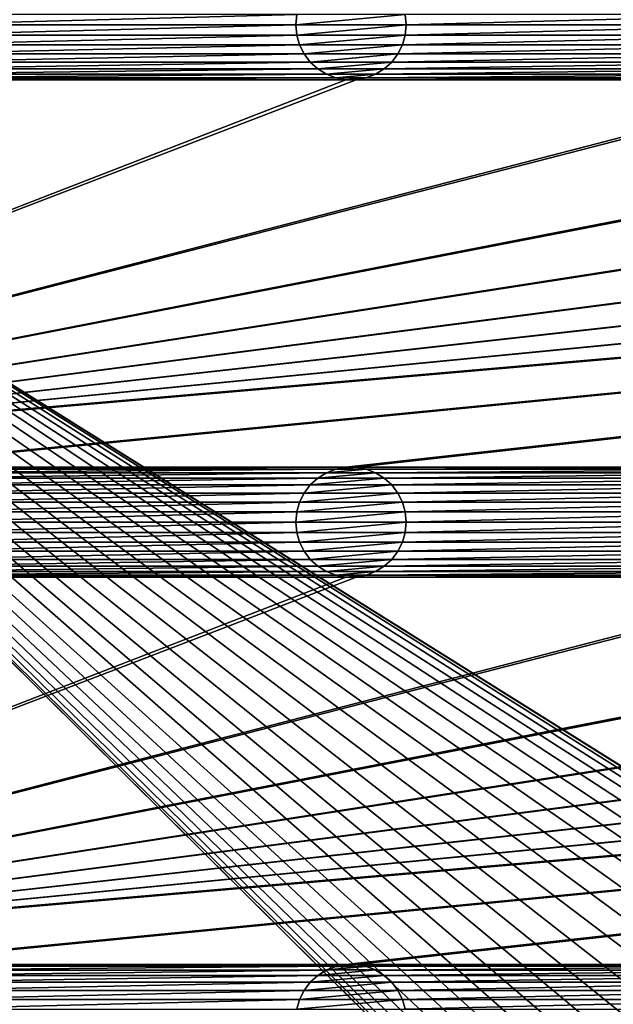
# Model space of a CAD drawing. Header units: metres. Extents: x -125 to 125, y -125 to 125.
# Tile 21 of 71: x -71 to -44, y 34 to 79. Entities that reach past the tile are written whole.
import ezdxf

# ---------------------------------------------------------------- set-up
doc = ezdxf.new("R2010")
doc.units = ezdxf.units.M
doc.layers.add('solid_P35300', color=7, linetype='CONTINUOUS')

msp = doc.modelspace()

# ---------------------------------------------------------------- linework, layer by layer
at = {"layer": 'solid_P35300'}
for points in [[(-106, 84), (-14.888616, 1.818082), (-15, 0)], [(-106, 84), (-15, 0), (-14.888616, -1.818082)], [(-106, 84), (-14.564464, 3.588071), (-14.888616, 1.818082)], [(-106, 84), (-14.023951, 5.32024), (-14.564464, 3.588071)], [(-106, 84), (-13.282812, 6.968478), (-14.023951, 5.32024)], [(-106, 84), (-12.342908, 8.522517), (-13.282812, 6.968478)], [(-106, 84), (-11.229122, 9.944516), (-12.342908, 8.522517)], [(-106, 84), (-9.944516, 11.229122), (-11.229122, 9.944516)], [(-106, 84), (-8.522517, 12.342908), (-9.944516, 11.229122)], [(-106, 84), (-6.968478, 13.282812), (-8.522517, 12.342908)], [(-106, 84), (-5.32024, 14.023951), (-6.968478, 13.282812)], [(-106, 84), (-3.588071, 14.564464), (-5.32024, 14.023951)], [(-106, 84), (-1.808483, 14.889697), (-3.588071, 14.564464)], [(-106, 84), (0, 15), (-1.808483, 14.889697)], [(-106, 84), (1.808483, 14.889697), (0, 15)], [(-106, 84), (3.588071, 14.564464), (1.808483, 14.889697)], [(-106, 84), (5.32024, 14.023951), (3.588071, 14.564464)], [(-106, 84), (6.968478, 13.282812), (5.32024, 14.023951)], [(-106, 84), (8.522517, 12.342908), (6.968478, 13.282812)], [(-106, 84), (106, 84), (8.522517, 12.342908)], [(-106, 84), (-11.229122, -9.944516), (-9.944516, -11.229122)], [(-106, 84), (-9.944516, -11.229122), (-106, -84)], [(-106, 84), (-12.342908, -8.522517), (-11.229122, -9.944516)], [(-106, 84), (-13.282812, -6.968478), (-12.342908, -8.522517)], [(-106, 84), (-14.023951, -5.32024), (-13.282812, -6.968478)], [(-106, 84), (-14.564464, -3.588071), (-14.023951, -5.32024)], [(-106, 84), (-14.888616, -1.818082), (-14.564464, -3.588071)], [(-58.705479, 79.215523, 5.5), (-76.294525, 79.215523, 5.5), (-76.25, 78.75, 5.5)], [(-58.75, 78.75, 5.5), (-58.705479, 79.215523, 5.5), (-76.25, 78.75, 5.5)], [(-58.704247, 79.218361, 8), (-58.705479, 79.215523, 5.5), (-58.75, 78.75, 5.5)], [(-58.704247, 79.218361, 8), (-58.75, 78.75, 5.5), (-58.75, 78.75, 8)], [(-53.795753, 79.218361, 8), (-58.75, 78.75, 8), (-53.75, 78.75, 8)], [(-53.795753, 79.218361, 8), (-58.704247, 79.218361, 8), (-58.75, 78.75, 8)], [(-53.795753, 79.218361, 8), (-53.75, 78.75, 8), (-53.794521, 79.215523, 5.5)], [(-36.205479, 79.215523, 5.5), (-53.794521, 79.215523, 5.5), (-53.75, 78.75, 5.5)], [(-53.75, 78.75, 8), (-53.75, 78.75, 5.5), (-53.794521, 79.215523, 5.5)], [(-36.25, 78.75, 5.5), (-36.205479, 79.215523, 5.5), (-53.75, 78.75, 5.5)], [(-58.75, 78.75, 5.5), (-76.25, 78.75, 5.5), (-76.294525, 78.284477, 5.5)], [(-58.705479, 78.284477, 5.5), (-58.75, 78.75, 5.5), (-76.294525, 78.284477, 5.5)], [(-58.75, 78.75, 8), (-58.75, 78.75, 5.5), (-58.705479, 78.284477, 5.5)], [(-58.75, 78.75, 8), (-58.705479, 78.284477, 5.5), (-58.704247, 78.281639, 8)], [(-58.75, 78.75, 8), (-58.704247, 78.281639, 8), (-53.75, 78.75, 8)], [(-58.704247, 78.281639, 8), (-53.795753, 78.281639, 8), (-53.75, 78.75, 8)], [(-53.795753, 78.281639, 8), (-53.794521, 78.284477, 5.5), (-53.75, 78.75, 5.5)], [(-53.795753, 78.281639, 8), (-53.75, 78.75, 5.5), (-53.75, 78.75, 8)], [(-36.25, 78.75, 5.5), (-53.75, 78.75, 5.5), (-53.794521, 78.284477, 5.5)], [(-36.205479, 78.284477, 5.5), (-36.25, 78.75, 5.5), (-53.794521, 78.284477, 5.5)], [(-58.705479, 78.284477, 5.5), (-76.294525, 78.284477, 5.5), (-76.418549, 77.847717, 5.5)], [(-58.581455, 77.847717, 5.5), (-58.705479, 78.284477, 5.5), (-76.418549, 77.847717, 5.5)], [(-58.704247, 78.281639, 8), (-58.705479, 78.284477, 5.5), (-58.581455, 77.847717, 5.5)], [(-58.704247, 78.281639, 8), (-58.581455, 77.847717, 5.5), (-58.580627, 77.845535, 8)], [(-58.704247, 78.281639, 8), (-58.580627, 77.845535, 8), (-53.795753, 78.281639, 8)], [(-58.580627, 77.845535, 8), (-53.919373, 77.845535, 8), (-53.795753, 78.281639, 8)], [(-53.919373, 77.845535, 8), (-53.918545, 77.847717, 5.5), (-53.794521, 78.284477, 5.5)], [(-53.919373, 77.845535, 8), (-53.794521, 78.284477, 5.5), (-53.795753, 78.281639, 8)], [(-36.205479, 78.284477, 5.5), (-53.794521, 78.284477, 5.5), (-53.918545, 77.847717, 5.5)], [(-36.081455, 77.847717, 5.5), (-36.205479, 78.284477, 5.5), (-53.918545, 77.847717, 5.5)], [(-58.581455, 77.847717, 5.5), (-76.418549, 77.847717, 5.5), (-76.625549, 77.433693, 5.5)], [(-58.374451, 77.433693, 5.5), (-58.581455, 77.847717, 5.5), (-76.625549, 77.433693, 5.5)], [(-58.580627, 77.845535, 8), (-58.581455, 77.847717, 5.5), (-58.374451, 77.433693, 5.5)], [(-58.580627, 77.845535, 8), (-58.374451, 77.433693, 5.5), (-58.375023, 77.435532, 8)], [(-58.580627, 77.845535, 8), (-58.375023, 77.435532, 8), (-53.919373, 77.845535, 8)], [(-58.375023, 77.435532, 8), (-54.124977, 77.435532, 8), (-53.919373, 77.845535, 8)], [(-36.081455, 77.847717, 5.5), (-53.918545, 77.847717, 5.5), (-54.125549, 77.433693, 5.5)], [(-54.124977, 77.435532, 8), (-54.125549, 77.433693, 5.5), (-53.918545, 77.847717, 5.5)], [(-35.874451, 77.433693, 5.5), (-36.081455, 77.847717, 5.5), (-54.125549, 77.433693, 5.5)], [(-54.124977, 77.435532, 8), (-53.918545, 77.847717, 5.5), (-53.919373, 77.845535, 8)], [(-58.374451, 77.433693, 5.5), (-76.625549, 77.433693, 5.5), (-76.901634, 77.066902, 5.5)], [(-58.098362, 77.066902, 5.5), (-58.374451, 77.433693, 5.5), (-76.901634, 77.066902, 5.5)], [(-58.375023, 77.435532, 8), (-58.374451, 77.433693, 5.5), (-58.098362, 77.066902, 5.5)], [(-58.375023, 77.435532, 8), (-58.098362, 77.066902, 5.5), (-58.095997, 77.064438, 8)], [(-58.375023, 77.435532, 8), (-58.095997, 77.064438, 8), (-54.124977, 77.435532, 8)], [(-58.095997, 77.064438, 8), (-54.404003, 77.064438, 8), (-54.124977, 77.435532, 8)], [(-54.404003, 77.064438, 8), (-54.125549, 77.433693, 5.5), (-54.124977, 77.435532, 8)], [(-54.404003, 77.064438, 8), (-54.401638, 77.066902, 5.5), (-54.125549, 77.433693, 5.5)], [(-35.874451, 77.433693, 5.5), (-54.125549, 77.433693, 5.5), (-54.401638, 77.066902, 5.5)], [(-35.598362, 77.066902, 5.5), (-35.874451, 77.433693, 5.5), (-54.401638, 77.066902, 5.5)], [(-57.755196, 76.754807, 5.5), (-77.244804, 76.754807, 5.5), (-77.634285, 76.5131, 5.5)], [(-57.365715, 76.5131, 5.5), (-57.755196, 76.754807, 5.5), (-77.634285, 76.5131, 5.5)], [(-58.098362, 77.066902, 5.5), (-76.901634, 77.066902, 5.5), (-77.244804, 76.754807, 5.5)], [(-57.755196, 76.754807, 5.5), (-58.098362, 77.066902, 5.5), (-77.244804, 76.754807, 5.5)], [(-58.095997, 77.064438, 8), (-58.098362, 77.066902, 5.5), (-57.755196, 76.754807, 5.5)], [(-58.095997, 77.064438, 8), (-57.755196, 76.754807, 5.5), (-57.757267, 76.756905, 8)], [(-58.095997, 77.064438, 8), (-57.757267, 76.756905, 8), (-54.404003, 77.064438, 8)], [(-57.757267, 76.756905, 8), (-54.742733, 76.756905, 8), (-54.404003, 77.064438, 8)], [(-57.757267, 76.756905, 8), (-57.755196, 76.754807, 5.5), (-57.365715, 76.5131, 5.5)], [(-57.757267, 76.756905, 8), (-57.365715, 76.5131, 5.5), (-57.362003, 76.511444, 8)], [(-57.757267, 76.756905, 8), (-57.362003, 76.511444, 8), (-54.742733, 76.756905, 8)], [(-57.362003, 76.511444, 8), (-55.137997, 76.511444, 8), (-54.742733, 76.756905, 8)], [(-55.137997, 76.511444, 8), (-54.744804, 76.754807, 5.5), (-54.742733, 76.756905, 8)], [(-55.137997, 76.511444, 8), (-55.134285, 76.5131, 5.5), (-54.744804, 76.754807, 5.5)], [(-35.255196, 76.754807, 5.5), (-54.744804, 76.754807, 5.5), (-55.134285, 76.5131, 5.5)], [(-34.865715, 76.5131, 5.5), (-35.255196, 76.754807, 5.5), (-55.134285, 76.5131, 5.5)], [(-35.598362, 77.066902, 5.5), (-54.401638, 77.066902, 5.5), (-54.744804, 76.754807, 5.5)], [(-54.742733, 76.756905, 8), (-54.744804, 76.754807, 5.5), (-54.401638, 77.066902, 5.5)], [(-35.255196, 76.754807, 5.5), (-35.598362, 77.066902, 5.5), (-54.744804, 76.754807, 5.5)], [(-54.742733, 76.756905, 8), (-54.401638, 77.066902, 5.5), (-54.404003, 77.064438, 8)], [(-11.017677, 76.261269, 5.5), (-101.932526, 58.654411, 5.5), (-101.482323, 58.738735, 5.5)], [(-101.932526, 58.654411, 5.5), (-56.482323, 76.261269, 5.5), (-78.517677, 76.261269, 5.5)], [(-56.017677, 76.261269, 5.5), (-56.482323, 76.261269, 5.5), (-101.932526, 58.654411, 5.5)], [(-33.982323, 76.261269, 5.5), (-56.017677, 76.261269, 5.5), (-101.932526, 58.654411, 5.5)], [(-33.517677, 76.261269, 5.5), (-33.982323, 76.261269, 5.5), (-101.932526, 58.654411, 5.5)], [(-11.482323, 76.261269, 5.5), (-33.517677, 76.261269, 5.5), (-101.932526, 58.654411, 5.5)], [(-11.017677, 76.261269, 5.5), (-11.482323, 76.261269, 5.5), (-101.932526, 58.654411, 5.5)], [(-101.482323, 58.738735, 5.5), (78.982323, 76.261269, 5.5), (78.517677, 76.261269, 5.5)], [(56.482323, 76.261269, 5.5), (-101.482323, 58.738735, 5.5), (78.517677, 76.261269, 5.5)], [(101.017677, 76.261269, 5.5), (78.982323, 76.261269, 5.5), (-101.482323, 58.738735, 5.5)], [(101.482323, 76.261269, 5.5), (-101.482323, 58.738735, 5.5), (-101.017677, 58.738735, 5.5)], [(11.017677, 76.261269, 5.5), (-11.017677, 76.261269, 5.5), (-101.482323, 58.738735, 5.5)], [(101.482323, 76.261269, 5.5), (101.017677, 76.261269, 5.5), (-101.482323, 58.738735, 5.5)], [(56.482323, 76.261269, 5.5), (56.017677, 76.261269, 5.5), (-101.482323, 58.738735, 5.5)], [(33.982323, 76.261269, 5.5), (-101.482323, 58.738735, 5.5), (56.017677, 76.261269, 5.5)], [(33.982323, 76.261269, 5.5), (33.517677, 76.261269, 5.5), (-101.482323, 58.738735, 5.5)], [(11.482323, 76.261269, 5.5), (-101.482323, 58.738735, 5.5), (33.517677, 76.261269, 5.5)], [(11.482323, 76.261269, 5.5), (11.017677, 76.261269, 5.5), (-101.482323, 58.738735, 5.5)], [(101.482323, 76.261269, 5.5), (-101.017677, 58.738735, 5.5), (-78.982323, 58.738735, 5.5)], [(101.482323, 76.261269, 5.5), (-78.982323, 58.738735, 5.5), (-78.517677, 58.738735, 5.5)], [(-56.932526, 76.345589, 5.5), (-78.067474, 76.345589, 5.5), (-78.517677, 76.261269, 5.5)], [(-56.482323, 76.261269, 5.5), (-56.932526, 76.345589, 5.5), (-78.517677, 76.261269, 5.5)], [(101.482323, 76.261269, 5.5), (-78.517677, 58.738735, 5.5), (-56.482323, 58.738735, 5.5)], [(-57.365715, 76.5131, 5.5), (-77.634285, 76.5131, 5.5), (-78.067474, 76.345589, 5.5)], [(-56.932526, 76.345589, 5.5), (-57.365715, 76.5131, 5.5), (-78.067474, 76.345589, 5.5)], [(-57.362003, 76.511444, 8), (-57.365715, 76.5131, 5.5), (-56.932526, 76.345589, 5.5)], [(-57.362003, 76.511444, 8), (-56.932526, 76.345589, 5.5), (-56.935997, 76.346947, 8)], [(-57.362003, 76.511444, 8), (-56.935997, 76.346947, 8), (-55.137997, 76.511444, 8)], [(-56.935997, 76.346947, 8), (-55.564003, 76.346947, 8), (-55.137997, 76.511444, 8)], [(-56.935997, 76.346947, 8), (-56.932526, 76.345589, 5.5), (-56.482323, 76.261269, 5.5)], [(-56.935997, 76.346947, 8), (-56.482323, 76.261269, 5.5), (-56.478191, 76.261147, 8)], [(-56.935997, 76.346947, 8), (-56.478191, 76.261147, 8), (-55.564003, 76.346947, 8)], [(101.482323, 76.261269, 5.5), (-56.482323, 58.738735, 5.5), (-56.017677, 58.738735, 5.5)], [(-56.478191, 76.261147, 8), (-56.482323, 76.261269, 5.5), (-56.017677, 76.261269, 5.5)], [(-56.478191, 76.261147, 8), (-56.021809, 76.261147, 8), (-55.564003, 76.346947, 8)], [(-56.478191, 76.261147, 8), (-56.017677, 76.261269, 5.5), (-56.021809, 76.261147, 8)], [(-56.021809, 76.261147, 8), (-55.567474, 76.345589, 5.5), (-55.564003, 76.346947, 8)], [(-56.021809, 76.261147, 8), (-56.017677, 76.261269, 5.5), (-55.567474, 76.345589, 5.5)], [(-34.432526, 76.345589, 5.5), (-55.567474, 76.345589, 5.5), (-56.017677, 76.261269, 5.5)], [(-33.982323, 76.261269, 5.5), (-34.432526, 76.345589, 5.5), (-56.017677, 76.261269, 5.5)], [(101.482323, 76.261269, 5.5), (-56.017677, 58.738735, 5.5), (-33.982323, 58.738735, 5.5)], [(-34.865715, 76.5131, 5.5), (-55.134285, 76.5131, 5.5), (-55.567474, 76.345589, 5.5)], [(-55.564003, 76.346947, 8), (-55.567474, 76.345589, 5.5), (-55.134285, 76.5131, 5.5)], [(-34.432526, 76.345589, 5.5), (-34.865715, 76.5131, 5.5), (-55.567474, 76.345589, 5.5)], [(-55.564003, 76.346947, 8), (-55.134285, 76.5131, 5.5), (-55.137997, 76.511444, 8)], [(-56.482323, 58.738735, 5.5), (-78.517677, 58.738735, 5.5), (-78.067474, 58.654411, 5.5)], [(-56.932526, 58.654411, 5.5), (-56.482323, 58.738735, 5.5), (-78.067474, 58.654411, 5.5)], [(-56.932526, 58.654411, 5.5), (-78.067474, 58.654411, 5.5), (-77.634285, 58.486904, 5.5)], [(-57.365715, 58.486904, 5.5), (-56.932526, 58.654411, 5.5), (-77.634285, 58.486904, 5.5)], [(-57.365715, 58.486904, 5.5), (-77.634285, 58.486904, 5.5), (-77.244804, 58.245193, 5.5)], [(-57.755196, 58.245193, 5.5), (-57.365715, 58.486904, 5.5), (-77.244804, 58.245193, 5.5)], [(-57.362003, 58.488556, 8), (-57.755196, 58.245193, 5.5), (-57.757267, 58.243092, 8)], [(-55.137997, 58.488556, 8), (-57.362003, 58.488556, 8), (-57.757267, 58.243092, 8)], [(-54.742733, 58.243092, 8), (-55.137997, 58.488556, 8), (-57.757267, 58.243092, 8)], [(-57.362003, 58.488556, 8), (-57.365715, 58.486904, 5.5), (-57.755196, 58.245193, 5.5)], [(-56.935997, 58.653057, 8), (-56.932526, 58.654411, 5.5), (-57.365715, 58.486904, 5.5)], [(-56.935997, 58.653057, 8), (-57.365715, 58.486904, 5.5), (-57.362003, 58.488556, 8)], [(-55.564003, 58.653057, 8), (-56.935997, 58.653057, 8), (-57.362003, 58.488556, 8)], [(-55.137997, 58.488556, 8), (-55.564003, 58.653057, 8), (-57.362003, 58.488556, 8)], [(-56.478191, 58.73885, 8), (-56.932526, 58.654411, 5.5), (-56.935997, 58.653057, 8)], [(-56.021809, 58.73885, 8), (-56.478191, 58.73885, 8), (-56.935997, 58.653057, 8)], [(-55.564003, 58.653057, 8), (-56.021809, 58.73885, 8), (-56.935997, 58.653057, 8)], [(-56.478191, 58.73885, 8), (-56.482323, 58.738735, 5.5), (-56.932526, 58.654411, 5.5)], [(-56.021809, 58.73885, 8), (-56.017677, 58.738735, 5.5), (-56.482323, 58.738735, 5.5)], [(-56.021809, 58.73885, 8), (-56.482323, 58.738735, 5.5), (-56.478191, 58.73885, 8)], [(-55.564003, 58.653057, 8), (-56.017677, 58.738735, 5.5), (-56.021809, 58.73885, 8)], [(-33.982323, 58.738735, 5.5), (-56.017677, 58.738735, 5.5), (-55.567474, 58.654411, 5.5)], [(-55.564003, 58.653057, 8), (-55.567474, 58.654411, 5.5), (-56.017677, 58.738735, 5.5)], [(-34.432526, 58.654411, 5.5), (-33.982323, 58.738735, 5.5), (-55.567474, 58.654411, 5.5)], [(-34.432526, 58.654411, 5.5), (-55.567474, 58.654411, 5.5), (-55.134285, 58.486904, 5.5)], [(-55.137997, 58.488556, 8), (-55.134285, 58.486904, 5.5), (-55.567474, 58.654411, 5.5)], [(-55.137997, 58.488556, 8), (-55.567474, 58.654411, 5.5), (-55.564003, 58.653057, 8)], [(-54.742733, 58.243092, 8), (-55.134285, 58.486904, 5.5), (-55.137997, 58.488556, 8)], [(-34.865715, 58.486904, 5.5), (-34.432526, 58.654411, 5.5), (-55.134285, 58.486904, 5.5)], [(-34.865715, 58.486904, 5.5), (-55.134285, 58.486904, 5.5), (-54.744804, 58.245193, 5.5)], [(-54.742733, 58.243092, 8), (-54.744804, 58.245193, 5.5), (-55.134285, 58.486904, 5.5)], [(-35.255196, 58.245193, 5.5), (-34.865715, 58.486904, 5.5), (-54.744804, 58.245193, 5.5)], [(-57.755196, 58.245193, 5.5), (-77.244804, 58.245193, 5.5), (-76.901634, 57.933098, 5.5)], [(-58.098362, 57.933098, 5.5), (-57.755196, 58.245193, 5.5), (-76.901634, 57.933098, 5.5)], [(-58.098362, 57.933098, 5.5), (-76.901634, 57.933098, 5.5), (-76.625549, 57.566307, 5.5)], [(-58.374451, 57.566307, 5.5), (-58.098362, 57.933098, 5.5), (-76.625549, 57.566307, 5.5)], [(-58.095997, 57.935562, 8), (-58.374451, 57.566307, 5.5), (-58.375023, 57.564472, 8)], [(-54.404003, 57.935562, 8), (-58.095997, 57.935562, 8), (-58.375023, 57.564472, 8)], [(-54.124977, 57.564472, 8), (-54.404003, 57.935562, 8), (-58.375023, 57.564472, 8)], [(-58.095997, 57.935562, 8), (-58.098362, 57.933098, 5.5), (-58.374451, 57.566307, 5.5)], [(-57.757267, 58.243092, 8), (-57.755196, 58.245193, 5.5), (-58.098362, 57.933098, 5.5)], [(-57.757267, 58.243092, 8), (-58.098362, 57.933098, 5.5), (-58.095997, 57.935562, 8)], [(-54.742733, 58.243092, 8), (-57.757267, 58.243092, 8), (-58.095997, 57.935562, 8)], [(-54.404003, 57.935562, 8), (-54.742733, 58.243092, 8), (-58.095997, 57.935562, 8)], [(-35.255196, 58.245193, 5.5), (-54.744804, 58.245193, 5.5), (-54.401638, 57.933098, 5.5)], [(-54.404003, 57.935562, 8), (-54.401638, 57.933098, 5.5), (-54.744804, 58.245193, 5.5)], [(-54.404003, 57.935562, 8), (-54.744804, 58.245193, 5.5), (-54.742733, 58.243092, 8)], [(-54.124977, 57.564472, 8), (-54.401638, 57.933098, 5.5), (-54.404003, 57.935562, 8)], [(-35.598362, 57.933098, 5.5), (-35.255196, 58.245193, 5.5), (-54.401638, 57.933098, 5.5)], [(-35.598362, 57.933098, 5.5), (-54.401638, 57.933098, 5.5), (-54.125549, 57.566307, 5.5)], [(-54.124977, 57.564472, 8), (-54.125549, 57.566307, 5.5), (-54.401638, 57.933098, 5.5)], [(-35.874451, 57.566307, 5.5), (-35.598362, 57.933098, 5.5), (-54.125549, 57.566307, 5.5)], [(-58.374451, 57.566307, 5.5), (-76.625549, 57.566307, 5.5), (-76.418549, 57.152283, 5.5)], [(-58.581455, 57.152283, 5.5), (-58.374451, 57.566307, 5.5), (-76.418549, 57.152283, 5.5)], [(-58.375023, 57.564472, 8), (-58.374451, 57.566307, 5.5), (-58.581455, 57.152283, 5.5)], [(-58.375023, 57.564472, 8), (-58.581455, 57.152283, 5.5), (-58.580627, 57.154465, 8)], [(-54.124977, 57.564472, 8), (-58.375023, 57.564472, 8), (-58.580627, 57.154465, 8)], [(-53.919373, 57.154465, 8), (-54.124977, 57.564472, 8), (-58.580627, 57.154465, 8)], [(-35.874451, 57.566307, 5.5), (-54.125549, 57.566307, 5.5), (-53.918545, 57.152283, 5.5)], [(-53.919373, 57.154465, 8), (-53.918545, 57.152283, 5.5), (-54.125549, 57.566307, 5.5)], [(-53.919373, 57.154465, 8), (-54.125549, 57.566307, 5.5), (-54.124977, 57.564472, 8)], [(-36.081455, 57.152283, 5.5), (-35.874451, 57.566307, 5.5), (-53.918545, 57.152283, 5.5)], [(-58.581455, 57.152283, 5.5), (-76.418549, 57.152283, 5.5), (-76.294525, 56.715519, 5.5)], [(-58.705479, 56.715519, 5.5), (-58.581455, 57.152283, 5.5), (-76.294525, 56.715519, 5.5)], [(-58.580627, 57.154465, 8), (-58.581455, 57.152283, 5.5), (-58.705479, 56.715519, 5.5)], [(-58.580627, 57.154465, 8), (-58.705479, 56.715519, 5.5), (-58.704247, 56.718361, 8)], [(-53.919373, 57.154465, 8), (-58.580627, 57.154465, 8), (-58.704247, 56.718361, 8)], [(-53.795753, 56.718361, 8), (-53.919373, 57.154465, 8), (-58.704247, 56.718361, 8)], [(-53.795753, 56.718361, 8), (-53.918545, 57.152283, 5.5), (-53.919373, 57.154465, 8)], [(-36.081455, 57.152283, 5.5), (-53.918545, 57.152283, 5.5), (-53.794521, 56.715519, 5.5)], [(-53.795753, 56.718361, 8), (-53.794521, 56.715519, 5.5), (-53.918545, 57.152283, 5.5)], [(-36.205479, 56.715519, 5.5), (-36.081455, 57.152283, 5.5), (-53.794521, 56.715519, 5.5)], [(-58.705479, 56.715519, 5.5), (-76.294525, 56.715519, 5.5), (-76.25, 56.25, 5.5)], [(-58.75, 56.25, 5.5), (-58.705479, 56.715519, 5.5), (-76.25, 56.25, 5.5)], [(-58.704247, 56.718361, 8), (-58.705479, 56.715519, 5.5), (-58.75, 56.25, 5.5)], [(-58.704247, 56.718361, 8), (-58.75, 56.25, 5.5), (-58.75, 56.25, 8)], [(-53.795753, 56.718361, 8), (-58.75, 56.25, 8), (-53.75, 56.25, 8)], [(-53.795753, 56.718361, 8), (-58.704247, 56.718361, 8), (-58.75, 56.25, 8)], [(-53.795753, 56.718361, 8), (-53.75, 56.25, 8), (-53.794521, 56.715519, 5.5)], [(-36.205479, 56.715519, 5.5), (-53.794521, 56.715519, 5.5), (-53.75, 56.25, 5.5)], [(-53.75, 56.25, 8), (-53.75, 56.25, 5.5), (-53.794521, 56.715519, 5.5)], [(-36.25, 56.25, 5.5), (-36.205479, 56.715519, 5.5), (-53.75, 56.25, 5.5)], [(-58.75, 56.25, 5.5), (-76.25, 56.25, 5.5), (-76.294525, 55.784481, 5.5)], [(-58.705479, 55.784481, 5.5), (-58.75, 56.25, 5.5), (-76.294525, 55.784481, 5.5)], [(-58.75, 56.25, 8), (-58.75, 56.25, 5.5), (-58.705479, 55.784481, 5.5)], [(-58.75, 56.25, 8), (-58.705479, 55.784481, 5.5), (-58.704247, 55.781639, 8)], [(-58.75, 56.25, 8), (-58.704247, 55.781639, 8), (-53.75, 56.25, 8)], [(-58.704247, 55.781639, 8), (-53.795753, 55.781639, 8), (-53.75, 56.25, 8)], [(-53.795753, 55.781639, 8), (-53.794521, 55.784481, 5.5), (-53.75, 56.25, 5.5)], [(-53.795753, 55.781639, 8), (-53.75, 56.25, 5.5), (-53.75, 56.25, 8)], [(-36.25, 56.25, 5.5), (-53.75, 56.25, 5.5), (-53.794521, 55.784481, 5.5)], [(-36.205479, 55.784481, 5.5), (-36.25, 56.25, 5.5), (-53.794521, 55.784481, 5.5)], [(-58.705479, 55.784481, 5.5), (-76.294525, 55.784481, 5.5), (-76.418549, 55.347717, 5.5)], [(-58.581455, 55.347717, 5.5), (-58.705479, 55.784481, 5.5), (-76.418549, 55.347717, 5.5)], [(-58.704247, 55.781639, 8), (-58.705479, 55.784481, 5.5), (-58.581455, 55.347717, 5.5)], [(-58.704247, 55.781639, 8), (-58.581455, 55.347717, 5.5), (-58.580627, 55.345535, 8)], [(-58.704247, 55.781639, 8), (-58.580627, 55.345535, 8), (-53.795753, 55.781639, 8)], [(-58.580627, 55.345535, 8), (-53.919373, 55.345535, 8), (-53.795753, 55.781639, 8)], [(-53.919373, 55.345535, 8), (-53.918545, 55.347717, 5.5), (-53.794521, 55.784481, 5.5)], [(-53.919373, 55.345535, 8), (-53.794521, 55.784481, 5.5), (-53.795753, 55.781639, 8)], [(-36.205479, 55.784481, 5.5), (-53.794521, 55.784481, 5.5), (-53.918545, 55.347717, 5.5)], [(-36.081455, 55.347717, 5.5), (-36.205479, 55.784481, 5.5), (-53.918545, 55.347717, 5.5)], [(-58.581455, 55.347717, 5.5), (-76.418549, 55.347717, 5.5), (-76.625549, 54.933693, 5.5)], [(-58.374451, 54.933693, 5.5), (-58.581455, 55.347717, 5.5), (-76.625549, 54.933693, 5.5)], [(-58.580627, 55.345535, 8), (-58.581455, 55.347717, 5.5), (-58.374451, 54.933693, 5.5)], [(-58.580627, 55.345535, 8), (-58.374451, 54.933693, 5.5), (-58.375023, 54.935528, 8)], [(-58.580627, 55.345535, 8), (-58.375023, 54.935528, 8), (-53.919373, 55.345535, 8)], [(-58.375023, 54.935528, 8), (-54.124977, 54.935528, 8), (-53.919373, 55.345535, 8)], [(-36.081455, 55.347717, 5.5), (-53.918545, 55.347717, 5.5), (-54.125549, 54.933693, 5.5)], [(-54.124977, 54.935528, 8), (-54.125549, 54.933693, 5.5), (-53.918545, 55.347717, 5.5)], [(-35.874451, 54.933693, 5.5), (-36.081455, 55.347717, 5.5), (-54.125549, 54.933693, 5.5)], [(-54.124977, 54.935528, 8), (-53.918545, 55.347717, 5.5), (-53.919373, 55.345535, 8)], [(-58.374451, 54.933693, 5.5), (-76.625549, 54.933693, 5.5), (-76.901634, 54.566902, 5.5)], [(-58.098362, 54.566902, 5.5), (-58.374451, 54.933693, 5.5), (-76.901634, 54.566902, 5.5)], [(-58.375023, 54.935528, 8), (-58.374451, 54.933693, 5.5), (-58.098362, 54.566902, 5.5)], [(-58.375023, 54.935528, 8), (-58.098362, 54.566902, 5.5), (-58.095997, 54.564438, 8)], [(-58.375023, 54.935528, 8), (-58.095997, 54.564438, 8), (-54.124977, 54.935528, 8)], [(-58.095997, 54.564438, 8), (-54.404003, 54.564438, 8), (-54.124977, 54.935528, 8)], [(-54.404003, 54.564438, 8), (-54.125549, 54.933693, 5.5), (-54.124977, 54.935528, 8)], [(-54.404003, 54.564438, 8), (-54.401638, 54.566902, 5.5), (-54.125549, 54.933693, 5.5)], [(-35.874451, 54.933693, 5.5), (-54.125549, 54.933693, 5.5), (-54.401638, 54.566902, 5.5)], [(-35.598362, 54.566902, 5.5), (-35.874451, 54.933693, 5.5), (-54.401638, 54.566902, 5.5)], [(-58.098362, 54.566902, 5.5), (-76.901634, 54.566902, 5.5), (-77.244804, 54.254807, 5.5)], [(-57.755196, 54.254807, 5.5), (-58.098362, 54.566902, 5.5), (-77.244804, 54.254807, 5.5)], [(-58.095997, 54.564438, 8), (-58.098362, 54.566902, 5.5), (-57.755196, 54.254807, 5.5)], [(-58.095997, 54.564438, 8), (-57.755196, 54.254807, 5.5), (-57.757267, 54.256908, 8)], [(-58.095997, 54.564438, 8), (-57.757267, 54.256908, 8), (-54.404003, 54.564438, 8)], [(-57.757267, 54.256908, 8), (-54.742733, 54.256908, 8), (-54.404003, 54.564438, 8)], [(-35.598362, 54.566902, 5.5), (-54.401638, 54.566902, 5.5), (-54.744804, 54.254807, 5.5)], [(-54.742733, 54.256908, 8), (-54.744804, 54.254807, 5.5), (-54.401638, 54.566902, 5.5)], [(-35.255196, 54.254807, 5.5), (-35.598362, 54.566902, 5.5), (-54.744804, 54.254807, 5.5)], [(-54.742733, 54.256908, 8), (-54.401638, 54.566902, 5.5), (-54.404003, 54.564438, 8)], [(-57.365715, 54.013096, 5.5), (-77.634285, 54.013096, 5.5), (-78.067474, 53.845589, 5.5)], [(-56.932526, 53.845589, 5.5), (-57.365715, 54.013096, 5.5), (-78.067474, 53.845589, 5.5)], [(-57.755196, 54.254807, 5.5), (-77.244804, 54.254807, 5.5), (-77.634285, 54.013096, 5.5)], [(-57.365715, 54.013096, 5.5), (-57.755196, 54.254807, 5.5), (-77.634285, 54.013096, 5.5)], [(-57.757267, 54.256908, 8), (-57.755196, 54.254807, 5.5), (-57.365715, 54.013096, 5.5)], [(-57.757267, 54.256908, 8), (-57.365715, 54.013096, 5.5), (-57.362003, 54.011444, 8)], [(-57.757267, 54.256908, 8), (-57.362003, 54.011444, 8), (-54.742733, 54.256908, 8)], [(-57.362003, 54.011444, 8), (-57.365715, 54.013096, 5.5), (-56.932526, 53.845589, 5.5)], [(-57.362003, 54.011444, 8), (-55.137997, 54.011444, 8), (-54.742733, 54.256908, 8)], [(-57.362003, 54.011444, 8), (-56.932526, 53.845589, 5.5), (-56.935997, 53.846943, 8)], [(-57.362003, 54.011444, 8), (-56.935997, 53.846943, 8), (-55.137997, 54.011444, 8)], [(-56.935997, 53.846943, 8), (-55.564003, 53.846943, 8), (-55.137997, 54.011444, 8)], [(-34.865715, 54.013096, 5.5), (-55.134285, 54.013096, 5.5), (-55.567474, 53.845589, 5.5)], [(-55.564003, 53.846943, 8), (-55.567474, 53.845589, 5.5), (-55.134285, 54.013096, 5.5)], [(-34.432526, 53.845589, 5.5), (-34.865715, 54.013096, 5.5), (-55.567474, 53.845589, 5.5)], [(-55.564003, 53.846943, 8), (-55.134285, 54.013096, 5.5), (-55.137997, 54.011444, 8)], [(-55.137997, 54.011444, 8), (-54.744804, 54.254807, 5.5), (-54.742733, 54.256908, 8)], [(-55.137997, 54.011444, 8), (-55.134285, 54.013096, 5.5), (-54.744804, 54.254807, 5.5)], [(-35.255196, 54.254807, 5.5), (-54.744804, 54.254807, 5.5), (-55.134285, 54.013096, 5.5)], [(-34.865715, 54.013096, 5.5), (-35.255196, 54.254807, 5.5), (-55.134285, 54.013096, 5.5)], [(-11.017677, 53.761265, 5.5), (-101.932526, 36.154411, 5.5), (-101.482323, 36.238735, 5.5)], [(-101.932526, 36.154411, 5.5), (-56.482323, 53.761265, 5.5), (-78.517677, 53.761265, 5.5)], [(-56.017677, 53.761265, 5.5), (-56.482323, 53.761265, 5.5), (-101.932526, 36.154411, 5.5)], [(-33.982323, 53.761265, 5.5), (-56.017677, 53.761265, 5.5), (-101.932526, 36.154411, 5.5)], [(-33.517677, 53.761265, 5.5), (-33.982323, 53.761265, 5.5), (-101.932526, 36.154411, 5.5)], [(-11.482323, 53.761265, 5.5), (-33.517677, 53.761265, 5.5), (-101.932526, 36.154411, 5.5)], [(-11.017677, 53.761265, 5.5), (-11.482323, 53.761265, 5.5), (-101.932526, 36.154411, 5.5)], [(101.482323, 53.761265, 5.5), (-101.482323, 36.238735, 5.5), (-101.017677, 36.238735, 5.5)], [(11.017677, 53.761265, 5.5), (-11.017677, 53.761265, 5.5), (-101.482323, 36.238735, 5.5)], [(101.482323, 53.761265, 5.5), (101.017677, 53.761265, 5.5), (-101.482323, 36.238735, 5.5)], [(78.982323, 53.761265, 5.5), (-101.482323, 36.238735, 5.5), (101.017677, 53.761265, 5.5)], [(78.982323, 53.761265, 5.5), (78.517677, 53.761265, 5.5), (-101.482323, 36.238735, 5.5)], [(56.482323, 53.761265, 5.5), (-101.482323, 36.238735, 5.5), (78.517677, 53.761265, 5.5)], [(56.482323, 53.761265, 5.5), (56.017677, 53.761265, 5.5), (-101.482323, 36.238735, 5.5)], [(33.982323, 53.761265, 5.5), (-101.482323, 36.238735, 5.5), (56.017677, 53.761265, 5.5)], [(33.982323, 53.761265, 5.5), (33.517677, 53.761265, 5.5), (-101.482323, 36.238735, 5.5)], [(11.482323, 53.761265, 5.5), (-101.482323, 36.238735, 5.5), (33.517677, 53.761265, 5.5)], [(11.482323, 53.761265, 5.5), (11.017677, 53.761265, 5.5), (-101.482323, 36.238735, 5.5)], [(101.482323, 53.761265, 5.5), (-101.017677, 36.238735, 5.5), (-78.982323, 36.238735, 5.5)], [(101.482323, 53.761265, 5.5), (-78.982323, 36.238735, 5.5), (-78.517677, 36.238735, 5.5)], [(-56.932526, 53.845589, 5.5), (-78.067474, 53.845589, 5.5), (-78.517677, 53.761265, 5.5)], [(-56.482323, 53.761265, 5.5), (-56.932526, 53.845589, 5.5), (-78.517677, 53.761265, 5.5)], [(101.482323, 53.761265, 5.5), (-78.517677, 36.238735, 5.5), (-56.482323, 36.238735, 5.5)], [(-56.935997, 53.846943, 8), (-56.932526, 53.845589, 5.5), (-56.482323, 53.761265, 5.5)], [(-56.935997, 53.846943, 8), (-56.482323, 53.761265, 5.5), (-56.478191, 53.76115, 8)], [(-56.935997, 53.846943, 8), (-56.478191, 53.76115, 8), (-55.564003, 53.846943, 8)], [(-56.478191, 53.76115, 8), (-56.482323, 53.761265, 5.5), (-56.017677, 53.761265, 5.5)], [(101.482323, 53.761265, 5.5), (-56.482323, 36.238735, 5.5), (-56.017677, 36.238735, 5.5)], [(-56.478191, 53.76115, 8), (-56.021809, 53.76115, 8), (-55.564003, 53.846943, 8)], [(-56.478191, 53.76115, 8), (-56.017677, 53.761265, 5.5), (-56.021809, 53.76115, 8)], [(-56.021809, 53.76115, 8), (-55.567474, 53.845589, 5.5), (-55.564003, 53.846943, 8)], [(-56.021809, 53.76115, 8), (-56.017677, 53.761265, 5.5), (-55.567474, 53.845589, 5.5)], [(-34.432526, 53.845589, 5.5), (-55.567474, 53.845589, 5.5), (-56.017677, 53.761265, 5.5)], [(-33.982323, 53.761265, 5.5), (-34.432526, 53.845589, 5.5), (-56.017677, 53.761265, 5.5)], [(101.482323, 53.761265, 5.5), (-56.017677, 36.238735, 5.5), (-33.982323, 36.238735, 5.5)], [(-56.482323, 36.238735, 5.5), (-78.517677, 36.238735, 5.5), (-78.067474, 36.154411, 5.5)], [(-56.932526, 36.154411, 5.5), (-56.482323, 36.238735, 5.5), (-78.067474, 36.154411, 5.5)], [(-56.932526, 36.154411, 5.5), (-78.067474, 36.154411, 5.5), (-77.634285, 35.986904, 5.5)], [(-57.365715, 35.986904, 5.5), (-56.932526, 36.154411, 5.5), (-77.634285, 35.986904, 5.5)], [(-56.935997, 36.153057, 8), (-56.932526, 36.154411, 5.5), (-57.365715, 35.986904, 5.5)], [(-56.935997, 36.153057, 8), (-57.365715, 35.986904, 5.5), (-57.362003, 35.988556, 8)], [(-55.564003, 36.153057, 8), (-56.935997, 36.153057, 8), (-57.362003, 35.988556, 8)], [(-55.137997, 35.988556, 8), (-55.564003, 36.153057, 8), (-57.362003, 35.988556, 8)], [(-56.478191, 36.23885, 8), (-56.932526, 36.154411, 5.5), (-56.935997, 36.153057, 8)], [(-56.021809, 36.23885, 8), (-56.478191, 36.23885, 8), (-56.935997, 36.153057, 8)], [(-55.564003, 36.153057, 8), (-56.021809, 36.23885, 8), (-56.935997, 36.153057, 8)], [(-56.478191, 36.23885, 8), (-56.482323, 36.238735, 5.5), (-56.932526, 36.154411, 5.5)], [(-56.021809, 36.23885, 8), (-56.017677, 36.238735, 5.5), (-56.482323, 36.238735, 5.5)], [(-56.021809, 36.23885, 8), (-56.482323, 36.238735, 5.5), (-56.478191, 36.23885, 8)], [(-55.564003, 36.153057, 8), (-56.017677, 36.238735, 5.5), (-56.021809, 36.23885, 8)], [(-33.982323, 36.238735, 5.5), (-56.017677, 36.238735, 5.5), (-55.567474, 36.154411, 5.5)], [(-55.564003, 36.153057, 8), (-55.567474, 36.154411, 5.5), (-56.017677, 36.238735, 5.5)], [(-34.432526, 36.154411, 5.5), (-33.982323, 36.238735, 5.5), (-55.567474, 36.154411, 5.5)], [(-34.432526, 36.154411, 5.5), (-55.567474, 36.154411, 5.5), (-55.134285, 35.986904, 5.5)], [(-55.137997, 35.988556, 8), (-55.134285, 35.986904, 5.5), (-55.567474, 36.154411, 5.5)], [(-55.137997, 35.988556, 8), (-55.567474, 36.154411, 5.5), (-55.564003, 36.153057, 8)], [(-34.865715, 35.986904, 5.5), (-34.432526, 36.154411, 5.5), (-55.134285, 35.986904, 5.5)], [(-57.365715, 35.986904, 5.5), (-77.634285, 35.986904, 5.5), (-77.244804, 35.745193, 5.5)], [(-57.755196, 35.745193, 5.5), (-57.365715, 35.986904, 5.5), (-77.244804, 35.745193, 5.5)], [(-57.755196, 35.745193, 5.5), (-77.244804, 35.745193, 5.5), (-76.901634, 35.433098, 5.5)], [(-58.098362, 35.433098, 5.5), (-57.755196, 35.745193, 5.5), (-76.901634, 35.433098, 5.5)], [(-57.757267, 35.743092, 8), (-57.755196, 35.745193, 5.5), (-58.098362, 35.433098, 5.5)], [(-57.757267, 35.743092, 8), (-58.098362, 35.433098, 5.5), (-58.095997, 35.435562, 8)], [(-54.742733, 35.743092, 8), (-57.757267, 35.743092, 8), (-58.095997, 35.435562, 8)], [(-54.404003, 35.435562, 8), (-54.742733, 35.743092, 8), (-58.095997, 35.435562, 8)], [(-57.362003, 35.988556, 8), (-57.755196, 35.745193, 5.5), (-57.757267, 35.743092, 8)], [(-55.137997, 35.988556, 8), (-57.362003, 35.988556, 8), (-57.757267, 35.743092, 8)], [(-54.742733, 35.743092, 8), (-55.137997, 35.988556, 8), (-57.757267, 35.743092, 8)], [(-57.362003, 35.988556, 8), (-57.365715, 35.986904, 5.5), (-57.755196, 35.745193, 5.5)], [(-54.742733, 35.743092, 8), (-55.134285, 35.986904, 5.5), (-55.137997, 35.988556, 8)], [(-34.865715, 35.986904, 5.5), (-55.134285, 35.986904, 5.5), (-54.744804, 35.745193, 5.5)], [(-54.742733, 35.743092, 8), (-54.744804, 35.745193, 5.5), (-55.134285, 35.986904, 5.5)], [(-35.255196, 35.745193, 5.5), (-34.865715, 35.986904, 5.5), (-54.744804, 35.745193, 5.5)], [(-35.255196, 35.745193, 5.5), (-54.744804, 35.745193, 5.5), (-54.401638, 35.433098, 5.5)], [(-54.404003, 35.435562, 8), (-54.401638, 35.433098, 5.5), (-54.744804, 35.745193, 5.5)], [(-54.404003, 35.435562, 8), (-54.744804, 35.745193, 5.5), (-54.742733, 35.743092, 8)], [(-35.598362, 35.433098, 5.5), (-35.255196, 35.745193, 5.5), (-54.401638, 35.433098, 5.5)], [(-58.098362, 35.433098, 5.5), (-76.901634, 35.433098, 5.5), (-76.625549, 35.066307, 5.5)], [(-58.374451, 35.066307, 5.5), (-58.098362, 35.433098, 5.5), (-76.625549, 35.066307, 5.5)], [(-58.095997, 35.435562, 8), (-58.374451, 35.066307, 5.5), (-58.375023, 35.064472, 8)], [(-54.404003, 35.435562, 8), (-58.095997, 35.435562, 8), (-58.375023, 35.064472, 8)], [(-54.124977, 35.064472, 8), (-54.404003, 35.435562, 8), (-58.375023, 35.064472, 8)], [(-58.095997, 35.435562, 8), (-58.098362, 35.433098, 5.5), (-58.374451, 35.066307, 5.5)], [(-54.124977, 35.064472, 8), (-54.401638, 35.433098, 5.5), (-54.404003, 35.435562, 8)], [(-35.598362, 35.433098, 5.5), (-54.401638, 35.433098, 5.5), (-54.125549, 35.066307, 5.5)], [(-54.124977, 35.064472, 8), (-54.125549, 35.066307, 5.5), (-54.401638, 35.433098, 5.5)], [(-35.874451, 35.066307, 5.5), (-35.598362, 35.433098, 5.5), (-54.125549, 35.066307, 5.5)], [(-58.374451, 35.066307, 5.5), (-76.625549, 35.066307, 5.5), (-76.418549, 34.652283, 5.5)], [(-58.581455, 34.652283, 5.5), (-58.374451, 35.066307, 5.5), (-76.418549, 34.652283, 5.5)], [(-58.375023, 35.064472, 8), (-58.374451, 35.066307, 5.5), (-58.581455, 34.652283, 5.5)], [(-58.375023, 35.064472, 8), (-58.581455, 34.652283, 5.5), (-58.580627, 34.654465, 8)], [(-54.124977, 35.064472, 8), (-58.375023, 35.064472, 8), (-58.580627, 34.654465, 8)], [(-53.919373, 34.654465, 8), (-54.124977, 35.064472, 8), (-58.580627, 34.654465, 8)], [(-35.874451, 35.066307, 5.5), (-54.125549, 35.066307, 5.5), (-53.918545, 34.652283, 5.5)], [(-53.919373, 34.654465, 8), (-53.918545, 34.652283, 5.5), (-54.125549, 35.066307, 5.5)], [(-53.919373, 34.654465, 8), (-54.125549, 35.066307, 5.5), (-54.124977, 35.064472, 8)], [(-36.081455, 34.652283, 5.5), (-35.874451, 35.066307, 5.5), (-53.918545, 34.652283, 5.5)], [(-58.581455, 34.652283, 5.5), (-76.418549, 34.652283, 5.5), (-76.294525, 34.215519, 5.5)], [(-58.705479, 34.215519, 5.5), (-58.581455, 34.652283, 5.5), (-76.294525, 34.215519, 5.5)], [(-58.580627, 34.654465, 8), (-58.581455, 34.652283, 5.5), (-58.705479, 34.215519, 5.5)], [(-58.580627, 34.654465, 8), (-58.705479, 34.215519, 5.5), (-58.704247, 34.218361, 8)], [(-53.919373, 34.654465, 8), (-58.580627, 34.654465, 8), (-58.704247, 34.218361, 8)], [(-53.795753, 34.218361, 8), (-53.919373, 34.654465, 8), (-58.704247, 34.218361, 8)], [(-53.795753, 34.218361, 8), (-53.918545, 34.652283, 5.5), (-53.919373, 34.654465, 8)], [(-36.081455, 34.652283, 5.5), (-53.918545, 34.652283, 5.5), (-53.794521, 34.215519, 5.5)], [(-53.795753, 34.218361, 8), (-53.794521, 34.215519, 5.5), (-53.918545, 34.652283, 5.5)], [(-36.205479, 34.215519, 5.5), (-36.081455, 34.652283, 5.5), (-53.794521, 34.215519, 5.5)]]:
    msp.add_3dface(points, dxfattribs=at)

doc.saveas('drawing.dxf')
